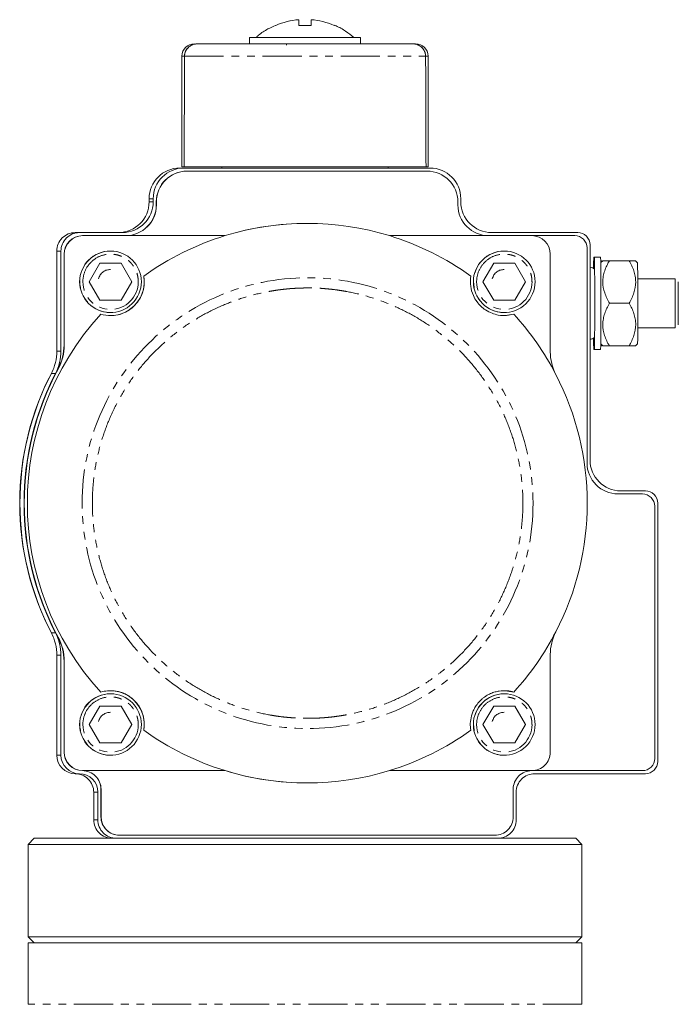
# Model space of a CAD drawing. Header units: millimetres. Extents: x -114 to 331, y -285 to 420.
# Tile 28 of 29: x -69 to 38, y 260 to 420. Entities that reach past the tile are written whole.
import ezdxf

# ---------------------------------------------------------------- set-up
doc = ezdxf.new("R2010")
doc.units = ezdxf.units.MM
doc.linetypes.add('PHANTOM', pattern=[12.7, 6.35, -1.27, 1.27, -1.27, 1.27, -1.27])

msp = doc.modelspace()

# ---------------------------------------------------------------- linework, layer by layer
at = {"color": 7, "linetype": 'Continuous', "lineweight": 15}
for p, q in [((-23.62, 420.18), (-23.62, 420.18)), ((-23.59, 419.26), (-23.61, 420.18)), ((-21.63, 419.26), (-21.62, 420.18)), ((-21.62, 419.26), (-21.62, 420.18)), ((-21.61, 420.18), (-21.59, 419.26)), ((-21.61, 419.26), (-21.61, 420.18)), ((-27.33, 419.26), (-27.38, 419.26)), ((-31.61, 417.26), (-31.61, 416.26)), ((-22.57, 417.26), (-31.61, 417.26)), ((-13.61, 417.26), (-22.57, 417.26)), ((-13.61, 416.26), (-13.61, 417.26)), ((-25.61, 416.26), (-25.61, 416.06)), ((-4.68, 416.26), (-5.15, 416.26)), ((-42.61, 414.26), (-42.61, 396.26)), ((-2.61, 396.26), (-2.61, 414.26)), ((-42.28, 396.06), (-42.95, 396.06)), ((-42.61, 396.26), (-42.26, 396.26)), ((-2.28, 396.06), (-42.28, 396.06)), ((-42.26, 396.26), (-2.94, 396.26)), ((-41.76, 395.56), (-41.78, 395.56)), ((-2.76, 395.56), (-41.76, 395.56)), ((-36.11, 396.26), (-36.11, 396.06)), ((-9.11, 396.06), (-9.11, 396.26)), ((-2.94, 396.26), (-2.61, 396.26)), ((-47.95, 391.06), (-47.95, 390.56)), ((-47.28, 390.56), (-47.28, 391.06)), ((2.72, 391.06), (2.72, 390.56)), ((-46.78, 390.56), (-46.78, 390.06)), ((-46.76, 390.06), (-46.76, 390.56)), ((2.24, 390.56), (2.24, 390.06)), ((-22.24, 387.06), (-22.26, 387.06)), ((-59.28, 385.56), (-59.95, 385.56)), ((-52.28, 385.56), (-59.28, 385.56)), ((-58.74, 385.06), (-58.78, 385.06)), ((-35.58, 385.06), (-58.74, 385.06)), ((14.26, 385.06), (-8.9, 385.06)), ((21.72, 385.56), (7.72, 385.56)), ((14.26, 385.06), (21.24, 385.06)), ((23.24, 348.06), (23.24, 383.06)), ((23.72, 348.56), (23.72, 383.56)), ((-62.95, 382.56), (-62.95, 366.3)), ((-62.28, 382.56), (-62.28, 366.3)), ((-61.78, 382.06), (-61.78, 367.25)), ((-61.74, 382.06), (-61.74, 367.25)), ((-54.21, 382.56), (-54.24, 382.56)), ((9.79, 382.56), (9.76, 382.56)), ((17.26, 366.18), (17.26, 382.06)), ((24.45, 381.56), (24.33, 381.56)), ((25.45, 381.56), (24.45, 381.56)), ((-57.68, 377.56), (-55.94, 380.56)), ((-55.94, 380.56), (-52.48, 380.56)), ((-52.48, 380.56), (-50.75, 377.56)), ((6.32, 377.56), (8.06, 380.56)), ((8.06, 380.56), (11.52, 380.56)), ((11.52, 380.56), (13.25, 377.56)), ((25.65, 380.99), (25.46, 380.8)), ((25.78, 380.99), (25.46, 380.68)), ((30.07, 380.99), (26.87, 380.99)), ((31.45, 380.66), (31.12, 380.99)), ((37.56, 378.06), (31.47, 378.06)), ((-55.94, 374.56), (-57.68, 377.56)), ((-52.5, 374.56), (-50.76, 377.56)), ((-50.75, 377.56), (-52.48, 374.56)), ((-50.76, 377.56), (-50.75, 377.56)), ((8.06, 374.56), (6.32, 377.56)), ((11.5, 374.56), (13.24, 377.56)), ((13.25, 377.56), (11.52, 374.56)), ((13.24, 377.56), (13.25, 377.56)), ((-52.48, 374.56), (-55.94, 374.56)), ((11.52, 374.56), (8.06, 374.56)), ((30.08, 374.06), (26.88, 374.06)), ((-54.24, 372.56), (-54.21, 372.56)), ((9.76, 372.56), (9.79, 372.56)), ((31.47, 370.06), (37.56, 370.06)), ((25.46, 367.45), (25.78, 367.13)), ((25.46, 367.33), (25.65, 367.13)), ((30.07, 367.13), (26.87, 367.13)), ((31.12, 367.13), (31.45, 367.46)), ((24.33, 366.56), (24.45, 366.56)), ((24.45, 366.56), (25.45, 366.56)), ((32.24, 343.06), (28.24, 343.06)), ((32.72, 343.56), (28.72, 343.56)), ((34.24, 300.06), (34.24, 341.06)), ((34.72, 299.56), (34.72, 341.56)), ((-62.95, 316.82), (-62.95, 300.56)), ((-62.28, 316.82), (-62.28, 300.56)), ((-61.78, 315.88), (-61.78, 301.06)), ((-61.74, 315.88), (-61.74, 301.06)), ((17.26, 301.06), (17.26, 316.94)), ((-54.21, 310.56), (-54.24, 310.56)), ((9.79, 310.56), (9.76, 310.56)), ((-57.68, 305.56), (-55.94, 308.56)), ((-55.94, 308.56), (-52.48, 308.56)), ((-52.48, 308.56), (-50.75, 305.56)), ((6.32, 305.56), (8.06, 308.56)), ((8.06, 308.56), (11.52, 308.56)), ((11.52, 308.56), (13.25, 305.56)), ((-55.94, 302.56), (-57.68, 305.56)), ((-50.75, 305.56), (-52.48, 302.56)), ((-50.76, 305.56), (-50.75, 305.56)), ((8.06, 302.56), (6.32, 305.56)), ((13.25, 305.56), (11.52, 302.56)), ((13.24, 305.56), (13.25, 305.56)), ((-52.48, 302.56), (-55.94, 302.56)), ((11.52, 302.56), (8.06, 302.56)), ((-54.24, 300.56), (-54.21, 300.56)), ((9.76, 300.56), (9.79, 300.56)), ((-58.78, 298.06), (-58.76, 298.06)), ((-58.76, 298.06), (-58.74, 298.06)), ((-58.74, 298.06), (-35.58, 298.06)), ((-8.9, 298.06), (14.26, 298.06)), ((14.26, 298.06), (32.24, 298.06)), ((-59.95, 297.56), (-59.28, 297.56)), ((14.72, 297.56), (32.72, 297.56)), ((-55.78, 295.06), (-55.78, 290.56)), ((-55.76, 295.06), (-55.76, 290.56)), ((-22.26, 296.06), (-22.24, 296.06)), ((11.24, 290.56), (11.24, 295.06)), ((-56.95, 294.56), (-56.95, 290.06)), ((-56.28, 294.56), (-56.28, 290.06)), ((11.72, 290.06), (11.72, 294.56)), ((-66.61, 287.06), (-67.61, 286.06)), ((-66.61, 287.06), (-53.48, 287.06)), ((-53.28, 287.06), (-53.48, 287.06)), ((-53.28, 287.06), (8.72, 287.06)), ((-52.76, 287.56), (-52.78, 287.56)), ((-52.76, 287.56), (8.24, 287.56)), ((8.72, 287.06), (21.39, 287.06)), ((22.39, 286.06), (21.39, 287.06)), ((-67.61, 286.06), (-67.61, 271.06)), ((-22.61, 286.06), (-67.61, 286.06)), ((22.39, 286.06), (-22.61, 286.06)), ((22.39, 271.06), (22.39, 286.06)), ((-67.61, 271.06), (-66.61, 270.06)), ((-67.61, 271.06), (-22.61, 271.06)), ((-22.61, 271.06), (22.39, 271.06)), ((21.39, 270.06), (22.39, 271.06)), ((-67.61, 270.06), (-67.61, 260.06)), ((22.39, 270.06), (-67.61, 270.06)), ((22.39, 260.06), (22.39, 270.06))]:
    msp.add_line(p, q, dxfattribs=at)
at = {"color": 8, "linetype": 'PHANTOM', "lineweight": 0}
for p, q in [((-42.19, 414.26), (-42.61, 414.26)), ((-42.19, 414.26), (-3, 414.26)), ((-2.61, 414.26), (-3, 414.26)), ((-47.95, 391.06), (-47.28, 391.06)), ((-47.95, 390.56), (-47.28, 390.56)), ((-46.78, 390.56), (-46.76, 390.56)), ((-46.78, 390.06), (-46.76, 390.06)), ((-62.28, 382.56), (-62.95, 382.56)), ((-61.74, 382.06), (-61.78, 382.06)), ((-61.78, 367.25), (-61.74, 367.25)), ((-62.95, 366.3), (-62.28, 366.3)), ((-63.17, 362.64), (-63.84, 362.64)), ((-62.7, 363.44), (-62.74, 363.44)), ((-63.84, 320.49), (-63.17, 320.49)), ((-62.74, 319.68), (-62.7, 319.68)), ((-62.28, 316.82), (-62.95, 316.82)), ((-61.74, 315.88), (-61.78, 315.88)), ((-61.74, 301.06), (-61.78, 301.06)), ((-62.28, 300.56), (-62.95, 300.56)), ((-55.76, 295.06), (-55.78, 295.06)), ((-56.28, 294.56), (-56.95, 294.56)), ((-56.28, 290.06), (-56.95, 290.06)), ((-55.76, 290.56), (-55.78, 290.56)), ((22.39, 260.06), (-67.61, 260.06))]:
    msp.add_line(p, q, dxfattribs=at)
at = {"color": 7, "linetype": 'Continuous', "lineweight": 15, "flags": 128}
for points in [[(24.31, 379.75), (24.31, 379.78), (24.31, 380.69), (24.32, 381.29), (24.32, 381.55), (24.33, 381.46), (24.34, 381.03), (24.34, 380.27), (24.35, 379.77)], [(24.43, 379.65), (24.43, 379.78), (24.43, 380.69), (24.44, 381.29), (24.45, 381.55), (24.45, 381.46), (24.46, 381.03), (24.47, 380.27), (24.47, 379.22), (24.48, 377.93), (24.48, 376.46), (24.48, 374.87), (24.48, 373.25), (24.48, 371.67), (24.48, 370.2), (24.47, 368.9), (24.47, 367.85), (24.46, 367.09), (24.45, 366.66), (24.45, 366.57), (24.44, 366.84), (24.43, 367.44), (24.43, 368.35), (24.43, 368.39)], [(25.45, 381.56), (25.45, 381.46), (25.46, 381.03), (25.47, 380.27), (25.47, 379.22), (25.48, 377.93), (25.48, 376.46), (25.48, 374.87), (25.48, 373.25), (25.48, 371.67), (25.48, 370.2), (25.47, 368.9), (25.47, 367.85), (25.46, 367.09), (25.45, 366.66), (25.45, 366.56)], [(9.76, 372.06), (9.95, 372.06), (11.32, 372.29)], [(24.35, 368.44), (24.34, 367.85), (24.34, 367.09), (24.33, 366.66), (24.32, 366.57), (24.32, 366.84), (24.31, 367.44), (24.31, 368.31)], [(11.32, 310.84), (9.95, 311.06), (9.76, 311.06)]]:
    msp.add_lwpolyline(points, dxfattribs=at)
at = {"color": 8, "linetype": 'PHANTOM', "lineweight": 0}
msp.add_circle((-22.19, 341.56), 36.65, dxfattribs=at)
at = {"color": 7, "linetype": 'Continuous', "lineweight": 15}
for centre, radius, start, end in [((-22.62, 408.09), 12.13, 94.7313, 112.9378), ((-22.61, 408.09), 12.13, 94.7313, 112.9378), ((-22.61, 408.09), 12.13, 67.0622, 85.2687), ((-40.61, 414.26), 2, 90, 180), ((-4.61, 414.26), 2, 0, 90), ((-42.95, 391.06), 5, 90.0005, 180), ((-42.28, 391.06), 5, 90.0004, 180), ((-41.78, 390.56), 5, 90.0005, 180.0003), ((-41.76, 390.56), 5, 90.0005, 180.0003), ((-2.76, 390.56), 5, 359.9997, 89.9995), ((-2.28, 391.06), 5, 0, 89.9995), ((-52.95, 390.56), 5, 270.0005, 359.9999), ((-52.28, 390.56), 5, 270.0005, 359.9999), ((-51.78, 390.06), 5, 270.0003, 0.0001), ((-51.76, 390.06), 5, 270.0003, 0.0001), ((7.24, 390.06), 5, 179.9999, 269.9997), ((7.72, 390.56), 5, 180.0001, 269.9995), ((-22.26, 341.56), 45.5, 90.0002, 107.051), ((-22.24, 341.56), 45.5, 72.9489, 107.0511), ((-59.95, 382.56), 3, 89.9997, 180.0006), ((-59.28, 382.56), 3, 89.9996, 180.0007), ((-58.78, 382.06), 3, 90.0006, 179.9997), ((-58.74, 382.06), 3, 90.0006, 179.9997), ((-22.24, 341.56), 45.5, 107.0511, 125.7437), ((-22.24, 341.56), 45.5, 54.2563, 72.9489), ((14.26, 382.06), 3, 0.0002, 89.9995), ((21.24, 383.06), 2, 359.9994, 89.9999), ((21.72, 383.56), 2, 359.9992, 90.0002), ((-54.24, 377.56), 5, 90.0002, 269.9998), ((-54.21, 377.56), 5, 359.9997, 89.9746), ((9.76, 377.56), 5, 90.0002, 269.9998), ((9.79, 377.56), 5, 359.9997, 89.9746), ((-421.39, 375.52), 452.87, 359.8157, 0.6507), ((-54.24, 377.56), 5.5, 270.0005, 9.7314), ((-54.21, 377.56), 5, 268.1735, 0.0003), ((9.79, 377.56), 5, 268.1735, 0.0003), ((-298.03, 372.1), 329.52, 359.193, 0.3406), ((-22.24, 341.56), 45.5, 137.5239, 222.4761), ((-22.24, 341.56), 45.5, 27.3954, 42.4762), ((-69.78, 367.25), 8, 331.5979, 0.0002), ((-69.74, 367.25), 8, 331.5979, 0.0002), ((-70.95, 366.3), 8, 332.7337, 0.0004), ((-70.28, 366.3), 8, 332.7338, 0.0002), ((25.26, 366.18), 8, 180.0001, 207.3953), ((-22.98, 341.56), 46, 151.8855, 208.1145), ((-22.95, 341.56), 46, 152.7342, 207.2658), ((-22.95, 341.56), 46, 152.7342, 207.2658), ((-22.28, 341.56), 46, 151.5979, 208.4021), ((-22.28, 341.56), 46, 152.7342, 207.2658), ((-22.24, 341.56), 46, 151.5979, 208.4021), ((-22.24, 341.56), 45.5, 332.6046, 27.3954), ((28.24, 348.06), 5, 179.9997, 269.9999), ((28.72, 348.56), 5, 179.9998, 269.9997), ((32.24, 341.06), 2, 0.0004, 89.9989), ((32.72, 341.56), 2, 359.9992, 90.0002), ((-70.95, 316.82), 8, 360, 27.2658), ((-70.28, 316.82), 8, 0.0002, 27.2657), ((-22.24, 341.56), 45.5, 317.5239, 332.6045), ((25.26, 316.94), 8, 152.6044, 180.0001), ((-69.78, 315.88), 8, 360, 28.402), ((-69.74, 315.88), 8, 360, 28.402), ((-54.24, 305.56), 5.5, 350.2686, 89.9997), ((-54.24, 305.56), 5, 90.0004, 269.9996), ((-54.21, 305.56), 5, 360, 89.9742), ((9.76, 305.56), 5, 90.0004, 269.9996), ((9.79, 305.56), 5, 360, 89.9742), ((-54.21, 305.56), 5, 268.1736, 0.0002), ((-22.24, 341.56), 45.5, 234.2563, 252.9489), ((-22.24, 341.56), 45.5, 287.0511, 305.7437), ((9.79, 305.56), 5, 268.1736, 0.0002), ((-58.78, 301.06), 3, 179.9999, 269.9998), ((-58.74, 301.06), 3, 179.9999, 269.9998), ((14.26, 301.06), 3, 270.0001, 0.0003), ((-59.95, 300.56), 3, 179.9999, 269.9996), ((-59.28, 300.56), 3, 179.9997, 269.9996), ((32.24, 300.06), 2, 270.0002, 0.0004), ((32.72, 299.56), 2, 270.0005, 0.0002), ((-58.78, 295.06), 3, 359.9996, 89.9998), ((-58.76, 295.06), 3, 359.9996, 89.9998), ((-22.26, 341.56), 45.5, 252.9488, 270), ((-22.24, 341.56), 45.5, 252.9488, 287.0512), ((14.24, 295.06), 3, 90.0002, 180.0004), ((-59.95, 294.56), 3, 359.9997, 89.9999), ((-59.28, 294.56), 3, 359.9999, 89.9998), ((14.72, 294.56), 3, 90.0001, 180.0003), ((-53.95, 290.06), 3, 179.9997, 269.9997), ((-53.28, 290.06), 3, 179.9997, 269.9997), ((-52.78, 290.56), 3, 179.9997, 269.9999), ((-52.76, 290.56), 3, 179.9999, 269.9998), ((8.24, 290.56), 3, 270.0001, 0.0003), ((8.72, 290.06), 3, 270.0003, 0.0003)]:
    msp.add_arc(centre, radius, start, end, dxfattribs=at)
at = {"color": 8, "linetype": 'PHANTOM', "lineweight": 0}
for centre, radius, start, end in [((-54.21, 377.56), 5, 89.975, 268.173), ((9.79, 377.56), 5, 89.9751, 268.173), ((-172.88, 375.2), 210.45, 359.6896, 0.7787), ((-172.9, 372.92), 210.47, 359.2214, 0.3103), ((-54.21, 305.56), 5, 89.9753, 268.1728), ((9.79, 305.56), 5, 89.9753, 268.1728)]:
    msp.add_arc(centre, radius, start, end, dxfattribs=at)
at = {"color": 7, "linetype": 'Continuous', "lineweight": 15}
for major_axis, ratio, start_param, end_param in [((-3.39, 1145.8), 0.017202, 1.194396, 1.211233), ((3.55, 1145.8), 0.017177, 5.071955, 5.088791), ((3.55, 1145.8), 0.017177, 5.071955, 5.088791)]:
    msp.add_ellipse((-22.61, -6.85), major_axis=major_axis, ratio=ratio, start_param=start_param, end_param=end_param, dxfattribs=at)
for points, knots in [([(-27.38, 419.26), (-27.8, 419.07), (-28.78, 418.64), (-29.84, 417.95), (-30.41, 417.41), (-30.54, 417.29)], [0, 0, 0, 0, 0.368981, 0.860785, 1, 1, 1, 1]), ([(-21.59, 419.26), (-21.93, 419.26), (-22.59, 419.26), (-23.26, 419.26), (-23.59, 419.26)], [0, 0, 0, 0, 0.5, 1, 1, 1, 1]), ([(-17.85, 419.26), (-17.82, 419.26), (-17.79, 419.26), (-17.86, 419.26), (-17.88, 419.26)], [0, 0, 0, 0, 0.609859, 1, 1, 1, 1]), ([(-14.68, 417.31), (-15.11, 417.65), (-16.01, 418.36), (-17.1, 419), (-17.75, 419.24), (-17.84, 419.27)], [0, 0, 0, 0, 0.444314, 0.921764, 1, 1, 1, 1]), ([(-22.58, 417.26), (-23.48, 417.26), (-25.28, 417.26), (-27.68, 417.26), (-29.49, 417.26), (-30.51, 417.26), (-30.51, 417.26), (-30.51, 417.26)], [0, 0, 0, 0, 0.214259, 0.428517, 0.642776, 0.857035, 1, 1, 1, 1]), ([(-14.71, 417.26), (-14.68, 417.26), (-14.57, 417.26), (-15.31, 417.26), (-16.84, 417.26), (-19.09, 417.26), (-21.12, 417.26), (-22.3, 417.26), (-22.58, 417.26)], [0, 0, 0, 0, 0.0715709, 0.286815, 0.5020592, 0.7173034, 0.9325476, 1, 1, 1, 1]), ([(-40.04, 416.26), (-40.3, 416.24), (-40.82, 416.19), (-41.5, 415.79), (-41.98, 415.22), (-42.17, 414.67), (-42.19, 414.35), (-42.19, 414.26)], [0, 0, 0, 0, 0.240336, 0.48111, 0.708918, 0.918528, 1, 1, 1, 1]), ([(-42.19, 414.26), (-42.17, 414.48), (-42.12, 414.9), (-41.79, 415.47), (-41.3, 415.93), (-40.69, 416.21), (-40.25, 416.25), (-40.04, 416.26)], [0, 0, 0, 0, 0.195206, 0.390185, 0.591262, 0.806295, 1, 1, 1, 1]), ([(-40.04, 416.26), (-40.01, 416.26), (-39.94, 416.26), (-39.82, 416.26), (-39.7, 416.26), (-39.57, 416.26), (-39.43, 416.26), (-39.28, 416.26), (-38.99, 416.26), (-38.5, 416.26), (-37.74, 416.26), (-36.87, 416.26), (-35.56, 416.26), (-33.66, 416.26), (-31.07, 416.26), (-28.28, 416.26), (-25.41, 416.26), (-22.54, 416.26), (-19.67, 416.26), (-16.8, 416.26), (-14.02, 416.26), (-11.45, 416.26), (-9.57, 416.26), (-8.26, 416.26), (-7.4, 416.26), (-6.66, 416.26), (-6.13, 416.26), (-5.78, 416.26), (-5.54, 416.26), (-5.32, 416.26), (-5.21, 416.26), (-5.15, 416.26)], [0, 0, 0, 0, 0.008517, 0.017024, 0.025523, 0.03402, 0.042519, 0.051023, 0.059538, 0.090548, 0.121568, 0.153473, 0.185389, 0.250085, 0.314782, 0.378546, 0.440523, 0.500001, 0.559479, 0.621457, 0.685221, 0.749917, 0.814613, 0.846518, 0.878434, 0.909444, 0.940464, 0.955354, 0.970224, 0.985098, 1, 1, 1, 1]), ([(-5.15, 416.26), (-4.89, 416.24), (-4.37, 416.19), (-3.69, 415.79), (-3.21, 415.22), (-3.02, 414.67), (-3.01, 414.35), (-3, 414.26)], [0, 0, 0, 0, 0.240336, 0.481111, 0.708918, 0.918528, 1, 1, 1, 1]), ([(-3, 414.26), (-3.02, 414.48), (-3.07, 414.9), (-3.4, 415.47), (-3.89, 415.93), (-4.5, 416.21), (-4.94, 416.25), (-5.15, 416.26)], [0, 0, 0, 0, 0.195206, 0.390185, 0.591262, 0.806295, 1, 1, 1, 1]), ([(-56.17, 378.06), (-56.09, 378.28), (-55.93, 378.71), (-55.44, 379.2), (-54.85, 379.51), (-54.43, 379.54), (-54.23, 379.55)], [0, 0, 0, 0, 0.260363, 0.520786, 0.774461, 1, 1, 1, 1]), ([(7.83, 378.06), (7.91, 378.28), (8.07, 378.71), (8.56, 379.2), (9.15, 379.51), (9.57, 379.54), (9.77, 379.55)], [0, 0, 0, 0, 0.260364, 0.520786, 0.774462, 1, 1, 1, 1]), ([(24.43, 379.6), (24.34, 379.68), (24.14, 379.85), (23.87, 379.89), (23.72, 379.91)], [0, 0, 0, 0, 0.433256, 1, 1, 1, 1]), ([(25.78, 380.99), (25.78, 380.99), (25.75, 380.99), (26.05, 380.99), (26.64, 380.99), (26.87, 380.99)], [0, 0, 0, 0, 0.006156, 0.607069, 1, 1, 1, 1]), ([(26.87, 380.99), (26.55, 380.45), (26.29, 379.9), (26.01, 379.04), (25.93, 378.74), (25.83, 378.15), (25.8, 377.84), (25.8, 376.93), (25.91, 376.34), (26.3, 375.17), (26.57, 374.61), (26.88, 374.06)], [0, 0, 0, 0, 0.25, 0.25, 0.375, 0.375, 0.5, 0.5, 0.75, 0.75, 1, 1, 1, 1]), ([(30.07, 380.99), (30.38, 380.45), (30.65, 379.9), (30.93, 379.04), (31.01, 378.74), (31.12, 378.15), (31.14, 377.84), (31.15, 376.93), (31.04, 376.34), (30.66, 375.17), (30.39, 374.61), (30.08, 374.06)], [0, 0, 0, 0, 0.25, 0.25, 0.375, 0.375, 0.5, 0.5, 0.75, 0.75, 1, 1, 1, 1]), ([(31.12, 380.99), (31.03, 380.99), (30.89, 380.99), (30.3, 380.99), (30.07, 380.99)], [0, 0, 0, 0, 0.602997, 1, 1, 1, 1]), ([(-48.82, 378.49), (-48.77, 378.1), (-48.68, 377.32), (-48.87, 376.13), (-49.31, 375), (-49.92, 374.07), (-50.7, 373.3), (-51.59, 372.69), (-52.8, 372.19), (-54.31, 371.97), (-55.26, 372.17), (-55.8, 372.29)], [0, 0, 0, 0, 0.133761, 0.266915, 0.356447, 0.446718, 0.513901, 0.581067, 0.672023, 0.816942, 1, 1, 1, 1]), ([(11.32, 372.29), (10.94, 372.2), (10.18, 372.02), (8.97, 372.08), (7.81, 372.39), (6.81, 372.88), (5.95, 373.57), (5.25, 374.38), (4.6, 375.51), (4.21, 376.98), (4.29, 377.95), (4.34, 378.49)], [0, 0, 0, 0, 0.13376, 0.266914, 0.356446, 0.446718, 0.513901, 0.581067, 0.672023, 0.816942, 1, 1, 1, 1]), ([(38.07, 374.06), (38.07, 375.99), (38.06, 377.56), (38.05, 377.56), (38.04, 375.99), (38.04, 374.06)], [0, 0, 0, 0, 0.5, 0.5, 1, 1, 1, 1]), ([(26.88, 374.06), (26.57, 373.52), (26.3, 372.97), (26.01, 372.11), (25.94, 371.82), (25.83, 371.22), (25.8, 370.91), (25.8, 370.01), (25.9, 369.41), (26.28, 368.24), (26.55, 367.68), (26.87, 367.13)], [0, 0, 0, 0, 0.25, 0.25, 0.375, 0.375, 0.5, 0.5, 0.75, 0.75, 1, 1, 1, 1]), ([(30.08, 374.06), (30.39, 373.52), (30.66, 372.97), (30.94, 372.11), (31.02, 371.82), (31.12, 371.22), (31.15, 370.91), (31.15, 370.01), (31.04, 369.41), (30.65, 368.24), (30.38, 367.68), (30.07, 367.13)], [0, 0, 0, 0, 0.25, 0.25, 0.375, 0.375, 0.5, 0.5, 0.75, 0.75, 1, 1, 1, 1]), ([(38.04, 374.06), (38.04, 374.03), (38.04, 373.54), (38.04, 372.6), (38.04, 371.73), (38.05, 371.26), (38.05, 371.04), (38.05, 370.86), (38.05, 370.7), (38.05, 370.58), (38.06, 370.55), (38.06, 370.58), (38.06, 370.67), (38.06, 370.86), (38.06, 371.2), (38.07, 371.55), (38.07, 371.9), (38.07, 372.29), (38.07, 372.64), (38.07, 372.98), (38.07, 373.23), (38.07, 373.5), (38.07, 373.78), (38.07, 373.97), (38.07, 374.06)], [0, 0, 0, 0, 0.008929, 0.132582, 0.256236, 0.292994, 0.329754, 0.366611, 0.401856, 0.452826, 0.503795, 0.53787, 0.57171, 0.641608, 0.696806, 0.752001, 0.78897, 0.825603, 0.878445, 0.898011, 0.923508, 0.949006, 0.974504, 1, 1, 1, 1]), ([(23.72, 368.23), (23.83, 368.24), (24.08, 368.26), (24.33, 368.38), (24.43, 368.5), (24.43, 368.5)], [0, 0, 0, 0, 0.40416, 0.991144, 1, 1, 1, 1]), ([(26.87, 367.13), (26.61, 367.13), (26.08, 367.13), (25.86, 367.13), (25.75, 367.13), (25.78, 367.13), (25.78, 367.13)], [0, 0, 0, 0, 0.430615, 0.875953, 0.995898, 1, 1, 1, 1]), ([(30.07, 367.13), (30.31, 367.13), (30.82, 367.13), (31.1, 367.13), (31.12, 367.13), (31.12, 367.13)], [0, 0, 0, 0, 0.43508, 0.885035, 1, 1, 1, 1]), ([(-55.8, 310.84), (-55.45, 310.94), (-55.08, 311.01), (-54.31, 311.07), (-53.9, 311.07), (-53.23, 310.98), (-53, 310.93), (-52.53, 310.8), (-52.29, 310.72), (-51.79, 310.5), (-51.55, 310.38), (-51.18, 310.14), (-51.05, 310.06), (-50.81, 309.88), (-50.7, 309.78), (-50.47, 309.58), (-50.36, 309.48), (-50.15, 309.26), (-50.05, 309.15), (-49.87, 308.92), (-49.78, 308.81), (-49.62, 308.58), (-49.55, 308.46), (-49.35, 308.11), (-49.23, 307.88), (-49.05, 307.43), (-48.98, 307.21), (-48.8, 306.56), (-48.75, 306.15), (-48.73, 305.36), (-48.76, 304.99), (-48.82, 304.63)], [0, 0, 0, 0, 0.125, 0.125, 0.25, 0.25, 0.3125, 0.3125, 0.375, 0.375, 0.4375, 0.4375, 0.46875, 0.46875, 0.5, 0.5, 0.53125, 0.53125, 0.5625, 0.5625, 0.59375, 0.59375, 0.625, 0.625, 0.6875, 0.6875, 0.75, 0.75, 0.875, 0.875, 1, 1, 1, 1]), ([(4.34, 304.63), (4.28, 304.99), (4.25, 305.36), (4.28, 306.13), (4.34, 306.54), (4.51, 307.18), (4.59, 307.41), (4.77, 307.86), (4.88, 308.09), (5.15, 308.55), (5.31, 308.78), (5.58, 309.12), (5.68, 309.24), (5.89, 309.45), (6, 309.56), (6.22, 309.76), (6.34, 309.86), (6.58, 310.04), (6.7, 310.12), (6.95, 310.28), (7.07, 310.35), (7.32, 310.49), (7.45, 310.55), (7.81, 310.71), (8.05, 310.79), (8.53, 310.92), (8.75, 310.97), (9.41, 311.07), (9.83, 311.08), (10.61, 311.01), (10.97, 310.94), (11.32, 310.84)], [0, 0, 0, 0, 0.125, 0.125, 0.25, 0.25, 0.3125, 0.3125, 0.375, 0.375, 0.4375, 0.4375, 0.46875, 0.46875, 0.5, 0.5, 0.53125, 0.53125, 0.5625, 0.5625, 0.59375, 0.59375, 0.625, 0.625, 0.6875, 0.6875, 0.75, 0.75, 0.875, 0.875, 1, 1, 1, 1]), ([(-56.17, 306.06), (-56.09, 306.28), (-55.93, 306.71), (-55.44, 307.2), (-54.85, 307.51), (-54.43, 307.54), (-54.23, 307.55)], [0, 0, 0, 0, 0.260364, 0.520787, 0.77446, 1, 1, 1, 1]), ([(7.83, 306.06), (7.91, 306.28), (8.07, 306.71), (8.56, 307.2), (9.15, 307.51), (9.57, 307.54), (9.77, 307.55)], [0, 0, 0, 0, 0.260364, 0.520788, 0.774462, 1, 1, 1, 1])]:
    msp.add_open_spline(points, degree=3, knots=knots, dxfattribs=at)
at = {"color": 8, "linetype": 'PHANTOM', "lineweight": 0}
for points, knots in [([(-58.71, 377.56), (-58.71, 377.58), (-58.71, 378.18), (-58.46, 379.37), (-57.45, 380.85), (-55.95, 381.84), (-54.57, 382.1), (-53.59, 382.03), (-53.01, 381.91), (-52.47, 381.72), (-51.97, 381.47), (-51.51, 381.18), (-51.11, 380.84), (-50.76, 380.46), (-50.46, 380.07), (-50.22, 379.65), (-50.02, 379.23), (-49.88, 378.81), (-49.78, 378.38), (-49.72, 377.97), (-49.72, 377.7), (-49.71, 377.56)], [0, 0, 0, 0, 0.003527, 0.127726, 0.251928, 0.376131, 0.50033, 0.54319, 0.584947, 0.625601, 0.665152, 0.7036, 0.740945, 0.777187, 0.812327, 0.846363, 0.879296, 0.911127, 0.941854, 0.971479, 1, 1, 1, 1]), ([(5.29, 377.56), (5.29, 377.58), (5.29, 378.18), (5.54, 379.37), (6.55, 380.85), (8.05, 381.84), (9.43, 382.1), (10.41, 382.03), (10.99, 381.91), (11.53, 381.72), (12.03, 381.47), (12.49, 381.18), (12.89, 380.84), (13.24, 380.46), (13.54, 380.07), (13.78, 379.65), (13.97, 379.23), (14.12, 378.81), (14.22, 378.38), (14.28, 377.97), (14.28, 377.7), (14.29, 377.56)], [0, 0, 0, 0, 0.003527, 0.127726, 0.251928, 0.376131, 0.50033, 0.54319, 0.584947, 0.625601, 0.665152, 0.7036, 0.740945, 0.777187, 0.812327, 0.846363, 0.879296, 0.911127, 0.941854, 0.971479, 1, 1, 1, 1]), ([(-49.71, 377.56), (-49.71, 375.08), (-51.73, 373.06), (-56.7, 373.06), (-58.71, 375.08), (-58.71, 377.56)], [0, 0, 0, 0, 0.5, 0.5, 1, 1, 1, 1]), ([(-22.18, 376.56), (-22.38, 376.55), (-22.77, 376.55), (-23.35, 376.54), (-23.93, 376.51), (-24.51, 376.48), (-25.09, 376.44), (-25.67, 376.38), (-26.25, 376.32), (-26.82, 376.25), (-27.4, 376.17), (-27.98, 376.07), (-29.47, 375.81), (-31.87, 375.25), (-35.13, 374.13), (-38.31, 372.69), (-41.39, 370.89), (-44.29, 368.77), (-46.97, 366.35), (-49.39, 363.67), (-51.51, 360.76), (-53.31, 357.69), (-54.75, 354.51), (-55.87, 351.25), (-56.63, 348), (-57.08, 344.76), (-57.22, 341.56), (-57.08, 338.36), (-56.63, 335.12), (-55.87, 331.88), (-54.75, 328.62), (-53.31, 325.44), (-51.51, 322.36), (-49.39, 319.46), (-46.97, 316.77), (-44.29, 314.35), (-41.39, 312.24), (-38.31, 310.44), (-35.13, 308.99), (-31.87, 307.88), (-29.32, 307.28), (-27.5, 306.97), (-26.44, 306.82), (-25.38, 306.71), (-24.32, 306.63), (-23.25, 306.58), (-22.54, 306.57), (-22.18, 306.57)], [0, 0, 0, 0, 0.0053083, 0.0106099, 0.0159063, 0.0211989, 0.0264893, 0.0317788, 0.037069, 0.0423613, 0.0476572, 0.0529582, 0.0582657, 0.0891348, 0.1200087, 0.1521646, 0.1843252, 0.2171653, 0.2500102, 0.2828503, 0.3156952, 0.347851, 0.3800117, 0.4108808, 0.4417547, 0.4708753, 0.5000008, 0.5291214, 0.5582468, 0.589116, 0.6199899, 0.6521457, 0.6843064, 0.7171464, 0.7499914, 0.7828314, 0.8156764, 0.8478322, 0.8799928, 0.910862, 0.9417359, 0.9514596, 0.9611661, 0.9708643, 0.9805633, 0.9902722, 1, 1, 1, 1]), ([(-22.18, 306.57), (-21.99, 306.57), (-21.6, 306.57), (-21.02, 306.59), (-20.44, 306.61), (-19.85, 306.64), (-19.27, 306.69), (-18.7, 306.74), (-18.12, 306.8), (-17.54, 306.88), (-16.96, 306.96), (-16.39, 307.05), (-14.89, 307.31), (-12.5, 307.88), (-9.24, 308.99), (-6.06, 310.44), (-2.98, 312.24), (-0.08, 314.35), (2.6, 316.77), (5.03, 319.46), (7.14, 322.36), (8.94, 325.44), (10.39, 328.62), (11.5, 331.88), (12.27, 335.12), (12.71, 338.36), (12.86, 341.56), (12.71, 344.76), (12.27, 348), (11.5, 351.25), (10.39, 354.51), (8.94, 357.69), (7.14, 360.76), (5.03, 363.67), (2.6, 366.35), (-0.08, 368.77), (-2.98, 370.89), (-6.06, 372.69), (-9.24, 374.13), (-12.5, 375.25), (-15.05, 375.85), (-16.87, 376.15), (-17.92, 376.3), (-18.98, 376.41), (-20.05, 376.5), (-21.11, 376.55), (-21.83, 376.55), (-22.18, 376.56)], [0, 0, 0, 0, 0.0053083, 0.0106099, 0.0159063, 0.0211989, 0.0264893, 0.0317788, 0.037069, 0.0423613, 0.0476572, 0.0529582, 0.0582657, 0.0891348, 0.1200087, 0.1521646, 0.1843252, 0.2171653, 0.2500102, 0.2828503, 0.3156952, 0.347851, 0.3800117, 0.4108808, 0.4417547, 0.4708753, 0.5000008, 0.5291214, 0.5582468, 0.589116, 0.6199899, 0.6521457, 0.6843064, 0.7171464, 0.7499914, 0.7828314, 0.8156764, 0.8478322, 0.8799928, 0.910862, 0.9417359, 0.9514596, 0.9611661, 0.9708643, 0.9805633, 0.9902722, 1, 1, 1, 1]), ([(14.29, 377.56), (14.29, 375.08), (12.27, 373.06), (7.3, 373.06), (5.29, 375.08), (5.29, 377.56)], [0, 0, 0, 0, 0.5, 0.5, 1, 1, 1, 1]), ([(-58.71, 305.56), (-58.71, 305.58), (-58.71, 306.18), (-58.46, 307.37), (-57.45, 308.85), (-55.95, 309.84), (-54.57, 310.1), (-53.59, 310.03), (-53.01, 309.91), (-52.47, 309.72), (-51.97, 309.47), (-51.51, 309.18), (-51.11, 308.84), (-50.76, 308.46), (-50.46, 308.07), (-50.22, 307.65), (-50.02, 307.23), (-49.88, 306.81), (-49.78, 306.38), (-49.72, 305.97), (-49.72, 305.7), (-49.71, 305.56)], [0, 0, 0, 0, 0.003527, 0.127726, 0.251928, 0.376131, 0.50033, 0.54319, 0.584947, 0.625601, 0.665152, 0.7036, 0.740945, 0.777187, 0.812327, 0.846363, 0.879296, 0.911127, 0.941854, 0.971479, 1, 1, 1, 1]), ([(5.29, 305.56), (5.29, 305.58), (5.29, 306.18), (5.54, 307.37), (6.55, 308.85), (8.05, 309.84), (9.43, 310.1), (10.41, 310.03), (10.99, 309.91), (11.53, 309.72), (12.03, 309.47), (12.49, 309.18), (12.89, 308.84), (13.24, 308.46), (13.54, 308.07), (13.78, 307.65), (13.97, 307.23), (14.12, 306.81), (14.22, 306.38), (14.28, 305.97), (14.28, 305.7), (14.29, 305.56)], [0, 0, 0, 0, 0.003527, 0.127726, 0.251928, 0.376131, 0.50033, 0.54319, 0.584947, 0.625601, 0.665152, 0.7036, 0.740945, 0.777187, 0.812327, 0.846363, 0.879296, 0.911127, 0.941854, 0.971479, 1, 1, 1, 1]), ([(-49.71, 305.56), (-49.71, 303.08), (-51.73, 301.06), (-56.7, 301.06), (-58.71, 303.08), (-58.71, 305.56)], [0, 0, 0, 0, 0.5, 0.5, 1, 1, 1, 1]), ([(14.29, 305.56), (14.29, 303.08), (12.27, 301.06), (7.3, 301.06), (5.29, 303.08), (5.29, 305.56)], [0, 0, 0, 0, 0.5, 0.5, 1, 1, 1, 1])]:
    msp.add_open_spline(points, degree=3, knots=knots, dxfattribs=at)
at = {"color": 7, "linetype": 'Continuous', "lineweight": 15}
for points in [[(-50.76, 377.56), (-51.05, 378.06), (-51.63, 379.06), (-52.21, 380.06), (-52.5, 380.56)], [(13.24, 377.56), (12.95, 378.06), (12.37, 379.06), (11.79, 380.06), (11.5, 380.56)], [(-50.76, 305.56), (-51.05, 306.06), (-51.63, 307.06), (-52.21, 308.06), (-52.5, 308.56)], [(13.24, 305.56), (12.95, 306.06), (12.37, 307.06), (11.79, 308.06), (11.5, 308.56)], [(-52.5, 302.56), (-52.21, 303.06), (-51.63, 304.06), (-51.05, 305.06), (-50.76, 305.56)], [(11.5, 302.56), (11.79, 303.06), (12.37, 304.06), (12.95, 305.06), (13.24, 305.56)]]:
    msp.add_open_spline(points, degree=3, dxfattribs=at)

doc.saveas('drawing.dxf')
